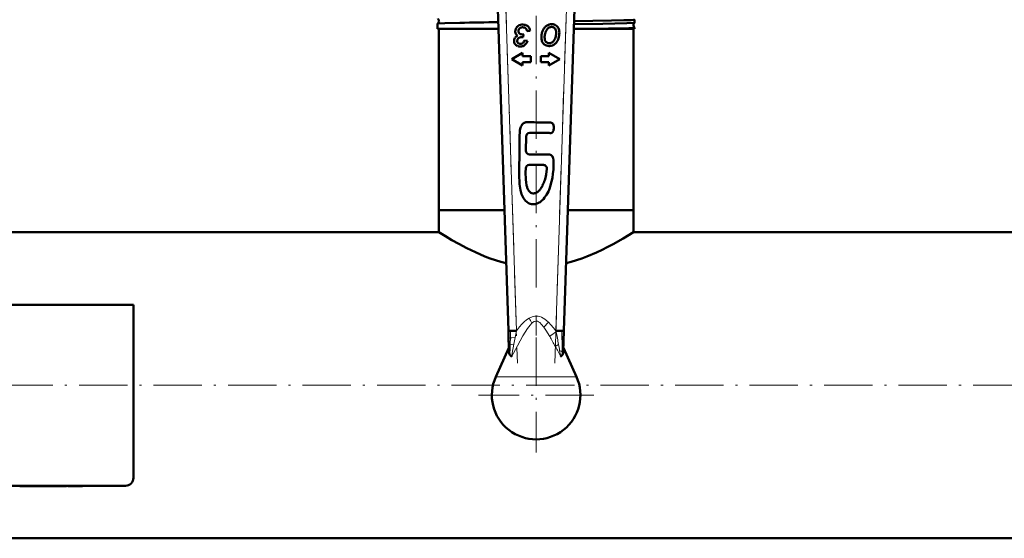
# Model space of a CAD drawing. Extents: x -1438 to 1837, y -1663 to 612.
# Tile 10 of 91: x 169 to 413, y -1659 to -1530. Entities that reach past the tile are written whole.
import ezdxf

# ---------------------------------------------------------------- set-up
doc = ezdxf.new("R2010")
doc.units = 0
doc.linetypes.add('DASHDOT', pattern=[18.5, 12, -3, 0.5, -3])

msp = doc.modelspace()

# ---------------------------------------------------------------- linework, layer by layer
at = {"color": 7, "linetype": 'DASHDOT', "lineweight": 18}
for p, q in [((289.03, -1518.84), (292.15, -1615.06)), ((301.43, -1615.06), (304.55, -1518.84)), ((296.79, -1596.27), (296.79, -1523.63)), ((296.79, -1608.7), (296.79, -1637.3)), ((472.79, -1620.55), (-199.21, -1620.55)), ((311.09, -1623), (282.49, -1623))]:
    msp.add_line(p, q, dxfattribs=at)
at = {"color": 7, "lineweight": 50}
for p, q in [((287.29, -1526.97), (289.89, -1607.06)), ((303.69, -1607.06), (306.29, -1526.97)), ((321.25, -1530.44), (321.25, -1529.69)), ((321.25, -1530.44), (321.25, -1530.44)), ((272.33, -1530.68), (272.34, -1530.67)), ((272.33, -1532), (272.33, -1530.68)), ((277.84, -1532), (272.33, -1532)), ((272.64, -1577), (272.64, -1532)), ((287.46, -1532), (277.84, -1532)), ((292.4, -1532.54), (292.41, -1532.49)), ((294.55, -1532.54), (295.31, -1532.47)), ((308.53, -1532), (306.12, -1532)), ((321.25, -1532), (308.53, -1532)), ((320.94, -1577), (320.94, -1532)), ((321.25, -1531.67), (321.25, -1531.66)), ((321.25, -1532), (321.25, -1531.67)), ((293.36, -1534.04), (293.45, -1534.04)), ((293.56, -1534.05), (293.69, -1533.35)), ((294.63, -1534.97), (293.89, -1534.88)), ((292.31, -1535.5), (292.27, -1535.47)), ((293.43, -1537.95), (290.74, -1539.5)), ((290.74, -1539.5), (293.43, -1541.06)), ((293.43, -1538.77), (293.43, -1537.95)), ((295.43, -1538.77), (293.43, -1538.77)), ((293.43, -1540.24), (295.43, -1540.24)), ((293.43, -1541.06), (293.43, -1540.24)), ((295.43, -1540.24), (295.43, -1538.77)), ((297.95, -1538.77), (297.95, -1540.24)), ((299.95, -1538.77), (297.95, -1538.77)), ((297.95, -1540.24), (299.95, -1540.24)), ((299.95, -1537.95), (299.95, -1538.77)), ((302.64, -1539.5), (299.95, -1537.95)), ((299.95, -1541.06), (302.64, -1539.5)), ((299.95, -1540.24), (299.95, -1541.06)), ((294.27, -1562.27), (294.3, -1558.69)), ((295.19, -1557.82), (300.05, -1557.85)), ((299.94, -1563.2), (295.13, -1563.16)), ((295.08, -1565.76), (298.59, -1565.79)), ((278.08, -1577), (272.64, -1577)), ((288.92, -1577), (272.64, -1577)), ((272.64, -1582.5), (272.64, -1577)), ((288.92, -1577), (278.08, -1577)), ((320.94, -1577), (304.67, -1577)), ((320.94, -1577), (304.67, -1577)), ((320.94, -1582.5), (320.94, -1577)), ((272.64, -1582.5), (150.24, -1582.5)), ((416.79, -1582.5), (320.94, -1582.5)), ((196.79, -1600.55), (112.79, -1600.55)), ((196.79, -1643.55), (196.79, -1600.55)), ((290.46, -1607.04), (289.89, -1607.06)), ((289.89, -1607.06), (289.95, -1608.98)), ((291.89, -1607), (290.46, -1607.04)), ((303.11, -1607.04), (301.69, -1607)), ((303.69, -1607.06), (303.11, -1607.04)), ((303.53, -1612.15), (303.69, -1607.06)), ((289.95, -1608.98), (290.01, -1610.85)), ((290.01, -1610.85), (290.06, -1612.15)), ((290.03, -1611.25), (286.76, -1618.48)), ((306.82, -1618.48), (303.56, -1611.25)), ((114.79, -1645.55), (194.79, -1645.55)), ((168.55, -1645.55), (168.55, -1645.65)), ((168.55, -1645.65), (173.12, -1645.65)), ((173.12, -1645.55), (173.12, -1645.65)), ((175.58, -1645.65), (173.12, -1645.65)), ((175.58, -1645.55), (175.58, -1645.65)), ((176.3, -1645.65), (175.58, -1645.65)), ((176.3, -1645.55), (176.3, -1645.65)), ((176.3, -1645.65), (179.24, -1645.65)), ((179.24, -1645.55), (179.24, -1645.65)), ((179.9, -1645.65), (179.24, -1645.65)), ((179.9, -1645.55), (179.9, -1645.65)), ((180.16, -1645.65), (179.9, -1645.65)), ((180.16, -1645.55), (180.16, -1645.65)), ((180.53, -1645.55), (180.53, -1645.65)), ((181.84, -1645.65), (180.53, -1645.65)), ((181.84, -1645.55), (181.84, -1645.65)), ((182.86, -1645.65), (181.84, -1645.65)), ((182.86, -1645.55), (182.86, -1645.65)), ((184.17, -1645.65), (182.86, -1645.65)), ((184.17, -1645.55), (184.17, -1645.65)), ((416.79, -1658.6), (-143.21, -1658.6))]:
    msp.add_line(p, q, dxfattribs=at)
at = {"color": 7, "lineweight": 18}
for p, q in [((289.29, -1526.9), (291.89, -1607)), ((301.69, -1607), (304.29, -1526.9)), ((299.82, -1604.85), (298.67, -1606.08)), ((301.74, -1607.26), (301.69, -1607)), ((302.35, -1610.42), (301.55, -1610.92)), ((303.3, -1612.99), (303.28, -1612.26)), ((296.79, -1618.48), (286.76, -1618.48)), ((306.82, -1618.48), (296.79, -1618.48))]:
    msp.add_line(p, q, dxfattribs=at)
at = {"color": 7, "linetype": 'DASHDOT', "lineweight": 18, "ltscale": 0.416745}
msp.add_line((296.79, -1603.2), (296.79, -1619.87), dxfattribs=at)
at = {"color": 7, "linetype": 'DASHDOT', "lineweight": 18, "ltscale": 0.003015}
msp.add_line((169.83, -1645.54), (169.83, -1645.66), dxfattribs=at)
at = {"color": 7, "linetype": 'DASHDOT', "lineweight": 18, "ltscale": 0.003021}
msp.add_line((173.13, -1645.54), (173.13, -1645.66), dxfattribs=at)
at = {"color": 7, "lineweight": 50}
for points in [[(272.34, -1530.67), (272.34, -1530.67), (272.37, -1530.66), (272.54, -1530.64), (274.15, -1530.56), (277.84, -1530.46)], [(306.16, -1530.81), (313.36, -1530.7), (319.29, -1530.57), (320.98, -1530.48), (321.2, -1530.46), (321.24, -1530.45), (321.25, -1530.44)], [(306.19, -1530.06), (315.47, -1529.91), (318.6, -1529.84), (320.4, -1529.77), (320.94, -1529.74), (321.22, -1529.71), (321.24, -1529.7), (321.25, -1529.7), (321.25, -1529.69), (321.25, -1529.69)], [(308.53, -1532), (314.75, -1531.9), (319.77, -1531.78), (321, -1531.71), (321.22, -1531.68), (321.24, -1531.67), (321.25, -1531.67), (321.25, -1531.67), (321.25, -1531.67)], [(294.25, -1555.19), (293.9, -1555.29), (293.74, -1555.36), (293.51, -1555.54), (293.31, -1555.75), (293.12, -1556.04), (292.97, -1556.36), (292.84, -1556.8), (292.76, -1557.25), (292.7, -1557.71), (292.69, -1558.45)], [(294.91, -1555.19), (294.47, -1555.17), (294.25, -1555.19)], [(300.92, -1555.53), (300.79, -1555.39), (300.62, -1555.29), (300.37, -1555.23)], [(301.12, -1555.91), (301.01, -1555.65), (300.92, -1555.53)], [(300.94, -1557.54), (301.06, -1557.35), (301.13, -1557.13), (301.21, -1556.75)], [(301.21, -1556.75), (301.21, -1556.33), (301.12, -1555.91)], [(292.69, -1558.45), (292.63, -1563.44), (292.61, -1566.37), (292.6, -1568.7)], [(300.45, -1557.86), (300.68, -1557.79), (300.87, -1557.63), (300.94, -1557.54)], [(300.63, -1569.93), (300.82, -1568.99), (300.95, -1568.03), (301.06, -1566.91), (301.11, -1565.74), (301.11, -1564.97), (301.08, -1564.57), (301.01, -1564.13), (300.95, -1563.92), (300.86, -1563.69), (300.72, -1563.49), (300.56, -1563.35), (300.36, -1563.25), (300.14, -1563.2), (299.94, -1563.2)], [(294.39, -1570.7), (294.31, -1570.25), (294.22, -1569.33), (294.18, -1567.69), (294.2, -1566.61)], [(299.45, -1566.74), (299.26, -1568.16), (299.08, -1569), (298.92, -1569.55)], [(292.6, -1568.7), (292.62, -1569.98), (292.66, -1570.61)], [(292.66, -1570.61), (292.79, -1571.58), (292.89, -1572.06)], [(292.89, -1572.06), (293.06, -1572.72), (293.17, -1573.05), (293.37, -1573.52)], [(294.97, -1572.26), (294.81, -1572.02), (294.59, -1571.49)], [(299.39, -1573.2), (299.82, -1572.38), (300.1, -1571.7)], [(300.1, -1571.7), (300.31, -1571.12), (300.63, -1569.93)], [(293.37, -1573.52), (293.68, -1574.09), (293.87, -1574.36), (294.18, -1574.73), (294.44, -1574.97)], [(295.45, -1572.71), (295.27, -1572.58), (294.97, -1572.26)], [(298.16, -1574.71), (298.62, -1574.26), (298.9, -1573.92), (299.39, -1573.2)], [(294.44, -1574.97), (294.87, -1575.26), (295.34, -1575.47)], [(297.19, -1575.33), (297.53, -1575.16), (297.75, -1575.02), (298.16, -1574.71)], [(289.34, -1590.22), (288.01, -1589.87), (286.7, -1589.47), (285.36, -1589.01), (284.06, -1588.51), (281.71, -1587.51), (279.55, -1586.47), (277.57, -1585.43), (275.84, -1584.45), (274.26, -1583.51), (272.64, -1582.5)], [(320.94, -1582.5), (318.39, -1584.07), (315.91, -1585.48), (314.45, -1586.25), (313.15, -1586.91), (311.77, -1587.56), (309.41, -1588.56), (308.11, -1589.05), (306.77, -1589.5), (305.52, -1589.88), (304.24, -1590.22)], [(290.69, -1613.46), (290.68, -1613.46), (290.64, -1613.43), (290.42, -1613.19), (290.28, -1612.99)], [(303.3, -1612.99), (303.03, -1613.34), (302.91, -1613.45), (302.9, -1613.46), (302.89, -1613.46)]]:
    msp.add_lwpolyline(points, dxfattribs=at)
at = {"color": 7, "lineweight": 18}
for points in [[(295.04, -1603.87), (294.38, -1604.32), (293.79, -1604.82), (293.24, -1605.36), (292.65, -1606.03), (291.89, -1607)], [(299.82, -1604.85), (299.43, -1604.5), (298.97, -1604.15), (298.53, -1603.86), (298.11, -1603.65), (297.7, -1603.5), (297.29, -1603.4), (296.87, -1603.36), (296.45, -1603.38), (295.8, -1603.52), (295.2, -1603.78), (295.04, -1603.87)], [(295.75, -1605.1), (295.31, -1605.58), (294.65, -1606.45), (293.5, -1608.3), (292.12, -1610.76), (290.69, -1613.46)], [(298.67, -1606.08), (298.15, -1605.43), (297.68, -1604.97), (297.39, -1604.77), (297.12, -1604.65), (296.72, -1604.59), (296.32, -1604.7), (295.9, -1604.98), (295.75, -1605.1)], [(300.16, -1608.43), (299.18, -1606.83), (298.67, -1606.08)], [(301.69, -1607), (301.1, -1606.24), (300.46, -1605.5), (299.82, -1604.85)], [(290.4, -1608.79), (290.76, -1608.73), (291.57, -1608.65)], [(289.95, -1608.98), (289.95, -1608.97), (289.97, -1608.94), (290, -1608.92), (290.09, -1608.87), (290.4, -1608.79)], [(290.01, -1610.85), (290.03, -1610.78), (290.17, -1610.63), (290.34, -1610.54)], [(290.34, -1610.54), (290.61, -1610.44), (291.26, -1610.31)], [(291.26, -1610.31), (290.85, -1612.55), (290.73, -1613.26), (290.69, -1613.46)], [(303.28, -1612.26), (302.99, -1612.07), (302.62, -1611.93)]]:
    msp.add_lwpolyline(points, dxfattribs=at)
at = {"color": 7, "lineweight": 50}
for centre, radius, start, end in [((271.93, -1530.05), 0.744, 352.7338, 56.57), ((271.93, -1530.05), 0.742, 303.375, 352.8545), ((308.08, -3116.17), 1586, 90.7469, 91.09248), ((321.67, -1531.05), 0.744, 125.0164, 183.833), ((321.24, -1529.69), 0.00906, 12.2529, 68.0265), ((293.29, -1532.61), 1.68, 158.2315, 180.021), ((293.19, -1532.61), 1.59, 180.021, 187.9721), ((292.89, -1532.65), 1.28, 187.9721, 196.8187), ((293.44, -1532.67), 1.85, 137.4422, 158.2315), ((293.11, -1532.37), 1.4, 113.6304, 137.4422), ((293.46, -1532.54), 1.05, 180.021, 196.9753), ((293.4, -1532.53), 0.995, 155.9154, 177.4307), ((293.04, -1532.67), 0.618, 196.9753, 219.1737), ((293.28, -1532.48), 0.864, 132.8032, 155.9154), ((293.41, -1533.04), 2.14, 94.4101, 113.6304), ((293.36, -1532.56), 0.974, 121.3906, 132.8032), ((293.35, -1532.55), 0.968, 109.9406, 121.3906), ((293.38, -1532.63), 1.05, 99.3049, 109.9406), ((293.43, -1532.95), 1.37, 90.021, 99.3049), ((293.46, -1533.68), 2.78, 92.1494, 94.4101), ((293.47, -1534.04), 3.14, 90.021, 92.1494), ((293.43, -1533), 1.43, 71.5916, 90.021), ((293.47, -1533.39), 2.49, 73.5785, 90.021), ((293.6, -1532.48), 0.875, 48.0024, 71.5916), ((293.76, -1532.41), 1.47, 52.1297, 73.5785), ((293.57, -1532.52), 0.927, 26.6644, 48.0024), ((292.92, -1532.85), 1.66, 10.7526, 26.6644), ((293.77, -1532.39), 1.44, 27.9918, 52.1297), ((292.78, -1532.92), 2.56, 9.9462, 27.9918), ((302.08, -1533.95), 3.98, 156.8653, 168.7848), ((301.25, -1533.6), 3.07, 141.626, 156.8653), ((300.67, -1533.13), 2.33, 124.1102, 141.626), ((302.47, -1534.06), 3.56, 159.1418, 164.9197), ((302.07, -1533.91), 3.14, 152.9844, 159.1418), ((301.5, -1533.62), 2.5, 145.2851, 152.9844), ((300.86, -1533.42), 2.68, 116.3172, 124.1102), ((301.29, -1533.47), 2.25, 137.1586, 145.2851), ((300.9, -1533.11), 1.72, 126.5931, 137.1586), ((300.67, -1533.03), 2.24, 107.7982, 116.3172), ((300.65, -1532.77), 1.29, 114.3941, 126.5931), ((300.64, -1532.93), 2.13, 98.8623, 107.7982), ((300.69, -1532.86), 1.39, 108.6933, 114.3941), ((300.64, -1532.71), 1.23, 102.6353, 108.6933), ((300.64, -1532.93), 2.13, 89.924, 98.8623), ((300.63, -1532.67), 1.18, 96.3311, 102.6353), ((300.63, -1532.63), 1.15, 89.924, 96.3311), ((300.63, -1532.7), 1.22, 84.1567, 89.924), ((300.64, -1533.02), 2.23, 82.8807, 89.924), ((300.64, -1532.55), 1.06, 77.9682, 84.1567), ((300.66, -1532.45), 0.962, 58.2264, 77.9682), ((300.67, -1532.76), 1.97, 75.3803, 82.8807), ((300.68, -1532.71), 1.91, 67.6508, 75.3803), ((300.58, -1532.59), 1.13, 15.9233, 58.2264), ((300.67, -1532.73), 1.93, 59.9657, 67.6508), ((300.78, -1532.54), 1.71, 43.0364, 59.9657), ((299.22, -1532.98), 2.54, 359.924, 15.9233), ((298.7, -1532.97), 3.06, 352.5105, 359.924), ((300.73, -1532.59), 1.79, 26.4763, 43.0364), ((300.46, -1532.72), 2.08, 12.1342, 26.4763), ((297.85, -1532.89), 4.71, 342.0791, 359.924), ((299.69, -1532.89), 2.87, 359.924, 12.1342), ((321.67, -1531.05), 0.743, 183.7214, 235.0316), ((293.02, -1535.03), 1.71, 164.995, 181.7475), ((292.92, -1535.03), 1.6, 181.7475, 183.5317), ((292.63, -1535.05), 1.31, 183.5317, 205.2295), ((292.58, -1534.91), 1.25, 147.4213, 164.995), ((292.62, -1534.93), 1.3, 130.4133, 147.4213), ((292.78, -1532.68), 1.16, 196.8187, 216.8441), ((293, -1535.38), 1.89, 116.3295, 130.4133), ((292.97, -1532.53), 1.41, 216.8441, 234.9974), ((293.35, -1534.96), 1.24, 172.9701, 180.021), ((293.07, -1534.96), 0.97, 180.021, 198.3964), ((293.04, -1534.93), 0.93, 164.8128, 172.9701), ((292.89, -1534.89), 0.777, 145.9473, 164.8128), ((292.66, -1535.1), 0.532, 198.3964, 223.2879), ((292.86, -1534.87), 0.743, 126.6588, 145.9473), ((292.94, -1534.97), 0.876, 114.0681, 126.6588), ((293.11, -1532.61), 0.707, 219.1737, 238.618), ((293.13, -1535.41), 1.35, 103.9438, 114.0681), ((293.1, -1532.64), 0.679, 238.618, 258.469), ((293.23, -1535.8), 1.76, 96.0854, 103.9438), ((293.26, -1531.82), 1.51, 258.469, 263.1053), ((293.36, -1536.98), 2.95, 90.021, 96.0854), ((293.49, -1529.94), 3.4, 263.1053, 266.194), ((293.58, -1528.55), 4.8, 266.194, 268.3873), ((293.21, -1535.12), 0.489, 295.7376, 325.8259), ((293.69, -1524.71), 8.64, 268.3873, 270.021), ((293.35, -1536.15), 2.11, 85.8514, 87.2078), ((293.34, -1536.26), 2.22, 84.529, 85.8514), ((291.44, -1533.92), 2.63, 325.8259, 338.6916), ((291.38, -1533.77), 3.47, 326.3342, 339.6979), ((302.65, -1534.06), 4.55, 168.7848, 179.924), ((301.11, -1534.06), 3.02, 179.924, 198.1127), ((299.99, -1534.43), 1.84, 198.1127, 221.5011), ((301.91, -1534.07), 3.02, 171.515, 179.924), ((301.27, -1534.07), 2.38, 179.924, 196.3019), ((302.75, -1534.19), 3.87, 164.0848, 171.515), ((300.13, -1534.4), 1.2, 196.3019, 219.4887), ((300.1, -1534.42), 1.16, 219.4887, 237.4405), ((299.99, -1534.61), 0.942, 237.4405, 257.3748), ((300.01, -1534.26), 1.29, 294.3724, 302.4893), ((299.87, -1534.04), 1.55, 302.4893, 315.8813), ((299.27, -1533.45), 2.4, 315.8813, 326.6475), ((299.95, -1533.94), 2.33, 302.3253, 320.7666), ((299.26, -1533.45), 2.41, 326.6475, 337.419), ((298.59, -1533.17), 3.13, 337.419, 346.8649), ((296.51, -1532.69), 5.27, 346.8649, 352.5105), ((299.16, -1533.31), 3.33, 320.8226, 342.0791), ((292.49, -1535.11), 1.16, 205.2295, 228.3036), ((292.54, -1535.06), 1.24, 228.3036, 240.6248), ((292.64, -1534.88), 1.44, 240.6248, 252.0423), ((292.72, -1534.65), 1.68, 252.0423, 261.8925), ((292.67, -1535.08), 0.557, 228.4976, 242.1451), ((292.78, -1534.89), 0.777, 242.1451, 253.6908), ((292.83, -1533.87), 2.47, 261.8925, 270.021), ((292.84, -1534.69), 0.985, 253.6908, 262.8787), ((292.92, -1534.05), 1.63, 262.8787, 270.021), ((292.83, -1533.68), 2.66, 270.021, 277.0645), ((292.92, -1534.53), 1.15, 270.021, 276.5352), ((292.92, -1534.55), 1.13, 276.5352, 283.1029), ((292.91, -1534.39), 1.95, 277.0645, 285.2979), ((292.91, -1534.53), 1.15, 283.1029, 289.5545), ((292.88, -1534.44), 1.25, 289.5545, 295.7376), ((292.98, -1534.62), 1.71, 285.2979, 294.6255), ((293.08, -1534.84), 1.47, 294.6255, 304.7057), ((293.15, -1534.95), 1.33, 304.7057, 326.3342), ((300.02, -1534.4), 1.88, 221.5011, 226.7792), ((299.91, -1534.52), 1.71, 226.7792, 232.3065), ((299.84, -1534.6), 1.61, 232.3065, 252.3526), ((299.99, -1534.15), 2.09, 252.3526, 269.924), ((300.01, -1534.52), 1.02, 257.3748, 263.8593), ((300.02, -1534.38), 1.17, 263.8593, 269.924), ((299.99, -1533.51), 2.73, 269.924, 276.047), ((300.02, -1534.18), 1.37, 269.924, 277.756), ((300.04, -1534.31), 1.23, 277.756, 286.0127), ((300.04, -1533.93), 2.3, 276.047, 282.7073), ((300.04, -1534.33), 1.22, 286.0127, 294.3724), ((300.09, -1534.17), 2.06, 282.7073, 302.3253), ((279.73, -3549.29), 1994.16, 89.40701, 89.56389), ((295.18, -1558.7), 0.876, 89.6205, 179.3826), ((300.26, -1556.81), 1.06, 258.6736, 280.2781), ((295.14, -1562.28), 0.876, 179.3521, 269.4971), ((295.07, -1566.64), 0.876, 89.4971, 178.4578), ((298.58, -1566.67), 0.876, 355.1599, 89.4971), ((290.31, -1566.91), 9, 334.1149, 342.9813), ((300.72, -1569.52), 6.45, 190.5999, 197.8527), ((294.97, -1569.68), 3.57, 311.977, 325.3143), ((292.72, -1568.11), 6.32, 325.1932, 334.3402), ((296.07, -1571.59), 1.28, 241.3442, 267.6924), ((296.08, -1571.22), 1.65, 267.7688, 294.9551), ((295.81, -1570.6), 2.32, 294.5002, 311.7105), ((296.09, -1572.92), 2.66, 253.5291, 277.3831), ((295.98, -1572.6), 2.98, 278.6456, 293.8791), ((291.81, -1612.13), 1.75, 180.6545, 209.2855), ((301.88, -1612.17), 1.64, 329.9792, 348.0146), ((301.52, -1612.09), 2.01, 347.9968, 358.4294), ((296.79, -1623), 11, 155.7313, 24.2687), ((194.79, -1643.55), 2, 269.9994, 359.9994)]:
    msp.add_arc(centre, radius, start, end, dxfattribs=at)
at = {"color": 7, "lineweight": 18}
for centre, radius, start, end in [((247.67, -1631.97), 55.08, 29.1961, 30.676), ((429.46, -1613.35), 139.14, 177.4014, 178.1201), ((486.27, -1645.99), 198.25, 169.1451, 169.6325), ((530.84, -1654.42), 243.61, 168.7756, 169.1718), ((380.78, -1716.4), 134.75, 125.9115, 126.7472), ((225.25, -1651.79), 86.56, 28.1725, 30.0607), ((61.52, -1654.63), 244.86, 10.4042, 11.1552), ((48.97, -1617.86), 254.38, 1.2616, 2.4369), ((611.08, -1619.65), 320.87, 178.3725, 178.8091), ((529.3, -1617.12), 239.05, 178.003, 178.4239), ((151.38, -1691.59), 170.47, 27.2803, 28.2459), ((40.67, -1658.69), 266.09, 10.1219, 10.453), ((120.53, -1644.53), 184.99, 9.6674, 10.1494), ((302.88, -1612.78), 0.657, 24.3372, 52.6192)]:
    msp.add_arc(centre, radius, start, end, dxfattribs=at)

doc.saveas('drawing.dxf')
